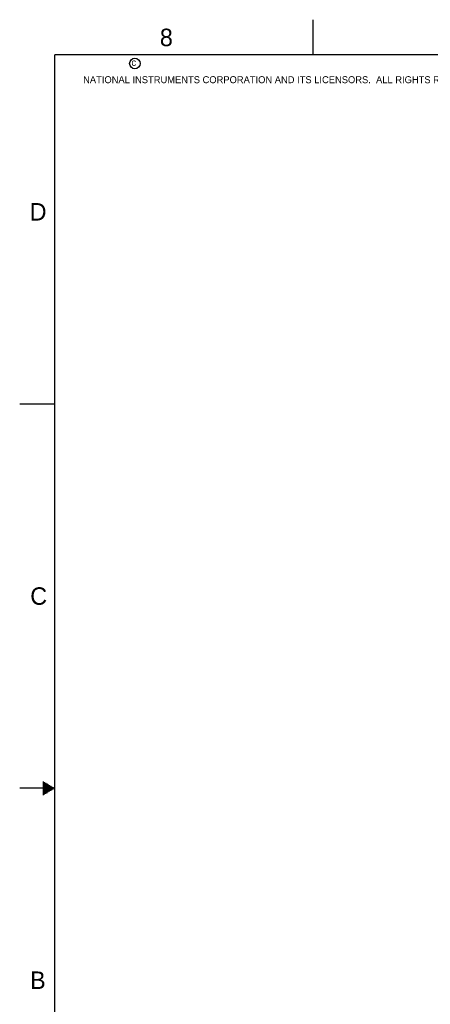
# Model space of a CAD drawing. Header units: inches. Extents: x 0 to 34, y 0 to 22.
# Tile 4 of 20: x 0 to 5.9, y 7.9 to 22. Entities that reach past the tile are written whole.
import ezdxf

# ---------------------------------------------------------------- set-up
doc = ezdxf.new("R2010")
doc.units = ezdxf.units.IN
doc.header["$LTSCALE"] = 1.87
doc.header["$MEASUREMENT"] = 0
doc.layers.get('0').update_dxf_attribs({"linetype": 'CONTINUOUS'})
doc.layers.add('DIMENSIONS', color=7, linetype='CONTINUOUS')
doc.styles.get("Standard").update_dxf_attribs({"font": 'txt', "width": 0.8})
doc.styles.add('TEXTSTYLE_2', font='txt')
doc.dimstyles.new('DIMSTYLE_2', dxfattribs={"dimtxt": 0.125, "dimasz": 0.18, "dimexe": 0.125, "dimexo": 0.0625, "dimgap": 0.03125, "dimtad": 0, "dimtih": 1, "dimtoh": 1, "dimdec": 3, "dimzin": 4, "dimdsep": 46, "dimtxsty": 'STANDARD', "dimblk": '_FILLED', "dimblk1": '_FILLED', "dimblk2": '_FILLED', "dimcen": 0.09, "dimadec": 0, "dimazin": 0, "dimtp": 0.001, "dimtm": 0.001, "dimtfac": 1, "dimtdec": 3, "dimtofl": 0, "dimtmove": 0, "dimatfit": 3, "dimldrblk": '_FILLED', "dimfxl": 1, "dimtolj": 1, "dimtzin": 4, "dimarcsym": 0})

# ---------------------------------------------------------------- blocks, each defined once
blk = doc.blocks.new('*D22')
at = {"layer": 'DIMENSIONS', "color": 2, "linetype": 'CONTINUOUS'}
blk.add_line((8.53, 16.916), (7.6, 16.916), dxfattribs=at)
at = {"layer": 'DIMENSIONS', "color": 2, "linetype": 'CONTINUOUS', "insert": (7.538, 16.978), "char_height": 0.125, "width": 1.725, "attachment_point": 3, "line_spacing_factor": 0.9}
blk.add_mtext('2X 6.005{\\Ftxt.shx;\\W1.000000;\\H0.125000; }[152.53]', dxfattribs=at)
blk = doc.blocks.new('_FILLED')
at = {"color": 0, "linetype": 'BYBLOCK'}
blk.add_solid([(0, 0), (-1, 0.174), (-1, -0.174)], dxfattribs=at)
blk = doc.blocks.new('*D25')
at = {"layer": 'DIMENSIONS', "color": 2, "linetype": 'CONTINUOUS'}
blk.add_line((8.323, 17.586), (7.6, 17.586), dxfattribs=at)
at = {"layer": 'DIMENSIONS', "color": 2, "linetype": 'CONTINUOUS', "insert": (7.538, 17.648), "char_height": 0.125, "width": 1.725, "attachment_point": 3, "line_spacing_factor": 0.9}
blk.add_mtext('2X 6.675{\\Ftxt.shx;\\W1.000000;\\H0.125000; }[169.55]', dxfattribs=at)

msp = doc.modelspace()

# ---------------------------------------------------------------- linework, layer by layer
at = {"color": 2, "linetype": 'CONTINUOUS'}
for p, q in [((4.2, 21.5), (4.2, 22)), ((0, 16.5), (0.5, 16.5)), ((0.5, 11), (0, 11)), ((0.3303, 11.09), (0.3441, 11.09)), ((0.3303, 11.08), (0.3614, 11.08)), ((0.3303, 11.07), (0.3788, 11.07)), ((0.3303, 11.06), (0.3961, 11.06)), ((0.3303, 11.05), (0.4134, 11.05)), ((0.3303, 11.04), (0.4307, 11.04)), ((0.3303, 11.03), (0.448, 11.03)), ((0.3303, 11.02), (0.4654, 11.02)), ((0.3303, 11.01), (0.4827, 11.01)), ((0.3303, 10.99), (0.4827, 10.99)), ((0.3303, 10.98), (0.4654, 10.98)), ((0.3303, 10.97), (0.448, 10.97)), ((0.3303, 10.96), (0.4307, 10.96)), ((0.3303, 10.95), (0.4134, 10.95)), ((0.3303, 10.94), (0.3961, 10.94)), ((0.3303, 10.93), (0.3788, 10.93)), ((0.3303, 10.92), (0.3614, 10.92)), ((0.3303, 10.91), (0.3441, 10.91))]:
    msp.add_line(p, q, dxfattribs=at)
at = {"color": 7, "linetype": 'CONTINUOUS', "const_width": 0.02}
for points in [[(0.5, 21.5), (0.5, 0.5)], [(33.5, 21.5), (0.5, 21.5)]]:
    msp.add_lwpolyline(points, dxfattribs=at)
at = {"color": 2, "linetype": 'CONTINUOUS'}
msp.add_circle((1.6484, 21.3727), 0.0754, dxfattribs=at)

# ---------------------------------------------------------------- texts
at = {"color": 2, "linetype": 'CONTINUOUS', "attachment_point": 1, "line_spacing_factor": 0.9, "style": 'TEXTSTYLE_2'}
for s, insert, char_height, width in [('8', (2.0046, 21.8713), 0.25, 0.25), ('c', (1.599, 21.4388), 0.1, 0.1), ('NATIONAL INSTRUMENTS CORPORATION AND ITS LICENSORS.  ALL RIGHTS RESERVED.', (0.9071, 21.1911), 0.1, 7.3), ('D', (0.1424, 19.375), 0.25, 0.25), ('C', (0.1508, 13.8746), 0.25, 0.25), ('B', (0.1484, 8.3757), 0.25, 0.25)]:
    msp.add_mtext(s, dxfattribs=dict(at, insert=insert, char_height=char_height, width=width))

# ---------------------------------------------------------------- dimensions: what is measured, and where the dimension line sits
at = {"layer": 'DIMENSIONS', "color": 2, "linetype": 'CONTINUOUS'}
for feature_location, offset, origin, picture, middle in [((8.3229, 17.5859), (-0.7225, 0), (8.3854, 10.9109), '*D25', (6.6754, 17.5859)), ((8.5304, 16.9159), (-0.93, 0), (8.5929, 10.9109), '*D22', (6.6754, 16.9159))]:
    dim = msp.add_ordinate_dim(feature_location=feature_location, offset=offset, dtype=0, origin=origin, text='2X <>', dimstyle='DIMSTYLE_2', dxfattribs=at)
    dim.commit()
    dim.dimension.update_dxf_attribs({"geometry": picture, "text_midpoint": middle})

doc.saveas('drawing.dxf')
